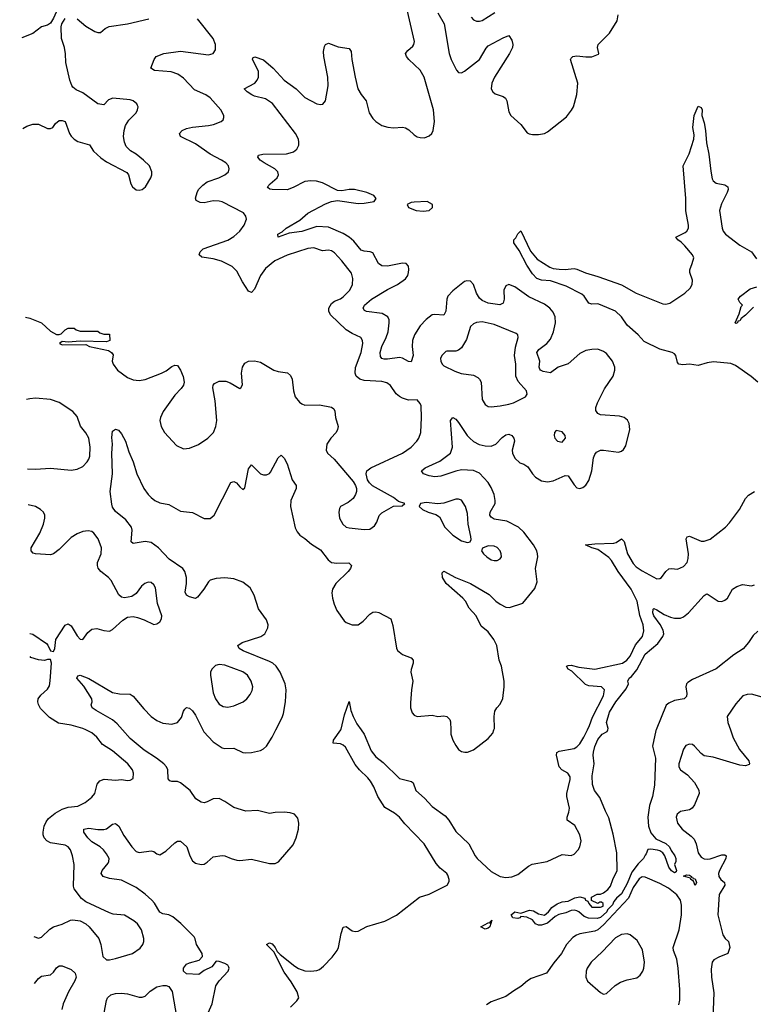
# Model space of a CAD drawing. Header units: inches. Extents: x 2143765 to 2212928, y 878963 to 1017374.
# Tile 132 of 256: x 2144022 to 2148982, y 958146 to 964798. Entities that reach past the tile are written whole.
import ezdxf

# ---------------------------------------------------------------- set-up
doc = ezdxf.new("R2010")
doc.units = ezdxf.units.IN
doc.header["$MEASUREMENT"] = 0
doc.layers.add('C1945', color=7, linetype='Continuous')
doc.layers.add('C1946', color=7, linetype='Continuous')

msp = doc.modelspace()

# ---------------------------------------------------------------- linework, layer by layer
at = {"layer": 'C1945', "color": 5}
for points, elevation in [([(2144118.2, 958604.9), (2144150, 958593), (2144170, 958600.5), (2144225.3, 958654.7), (2144250, 958670.4), (2144310, 958688), (2144365.1, 958714.9), (2144382.3, 958717.7), (2144430.2, 958710.2), (2144468.4, 958690), (2144492.2, 958670), (2144556.4, 958590), (2144571.7, 958550), (2144583.6, 958470), (2144610, 958446), (2144630, 958445.8), (2144670, 958454.9), (2144783.7, 958490), (2144835.6, 958524.4), (2144854.5, 958550), (2144861.6, 958570), (2144861.3, 958590), (2144845.4, 958650), (2144818.3, 958690), (2144794.7, 958710), (2144730, 958747.7), (2144654.9, 958754.9), (2144630, 958763), (2144470, 958837.6), (2144441.1, 958861.1), (2144390, 958927), (2144384.8, 958944.8), (2144389.8, 959089.8), (2144379.8, 959150), (2144365.1, 959190), (2144349.8, 959209.8), (2144330, 959221), (2144230, 959237.7), (2144205.3, 959250), (2144186.6, 959270), (2144180.6, 959290), (2144181, 959310), (2144188.4, 959350), (2144200.7, 959379.3), (2144217.8, 959402.2), (2144262.6, 959437.4), (2144310, 959464.3), (2144350, 959476.8), (2144416.1, 959483.9), (2144465.6, 959510), (2144510, 959546), (2144529.6, 959570), (2144546.1, 959633.9), (2144563.1, 959656.9), (2144593.6, 959666.4), (2144670, 959660.7), (2144710, 959664.9), (2144750, 959657.1), (2144770, 959660.5), (2144789.3, 959670.7), (2144792, 959708), (2144784.5, 959730), (2144753.6, 959770), (2144650, 959857.7), (2144582, 959902), (2144543.5, 959950), (2144510, 959979.8), (2144469.4, 960000)], 440), ([(2145270, 958028), (2145323.5, 958150), (2145348.5, 958271.5), (2145370, 958304.9), (2145432.7, 958370), (2145439.3, 958390), (2145436.6, 958396.6), (2145429.2, 958410), (2145410, 958420.7), (2145370, 958435.4), (2145350, 958437), (2145321.1, 958398.9), (2145270, 958373.6), (2145233.7, 958346.3), (2145150, 958351.6), (2145130, 958369.2), (2145129.6, 958390.4), (2145150, 958416.8), (2145170, 958426.3), (2145235.9, 958444.1), (2145257.3, 958470), (2145255.3, 958490), (2145216.8, 958550), (2145208.8, 958588.8), (2145201.1, 958601.1), (2145112.1, 958692.1), (2145057.6, 958737.6), (2145029.8, 958749.8), (2144990, 958758.3), (2144969.4, 958769.4), (2144933, 958830), (2144916.2, 958850), (2144870, 958890.6), (2144810, 958934.6), (2144710, 958985.3), (2144630, 958995), (2144587.6, 959010), (2144572.8, 959030), (2144580.4, 959050), (2144620.4, 959099.6), (2144625.8, 959110), (2144626.5, 959130), (2144610, 959162), (2144588.2, 959190), (2144565.3, 959210), (2144510, 959242.7), (2144483.4, 959270), (2144456.4, 959310), (2144456, 959330), (2144490, 959335.4), (2144550, 959326.8), (2144590, 959326.5), (2144610, 959332.4), (2144650, 959362), (2144670, 959366.7), (2144691.6, 959350), (2144725.7, 959285.8), (2144779.3, 959210), (2144810, 959179.3), (2144830, 959171.1), (2144910, 959183.5), (2144930, 959179), (2144950, 959163.7), (2144970, 959156), (2145010, 959180.2), (2145070, 959236.5), (2145090, 959247.7), (2145110, 959247.4), (2145152.9, 959210), (2145171.8, 959150), (2145190, 959116.3), (2145210, 959100.5), (2145250, 959090.5), (2145270, 959093.4), (2145290, 959105.5), (2145330, 959141.3), (2145390, 959150.4), (2145410, 959148.2), (2145450.8, 959130), (2145490, 959119.5), (2145510, 959117), (2145590, 959127), (2145710, 959096.4), (2145750, 959097.1), (2145771, 959109), (2145870, 959223.1), (2145891.8, 959270), (2145906.2, 959330), (2145909.7, 959369.7), (2145903.3, 959403.3), (2145879, 959430), (2145850, 959438.9), (2145810, 959443.1), (2145750, 959442.7), (2145710, 959435.6), (2145630, 959454.6), (2145550, 959451.2), (2145470, 959476.5), (2145410, 959516.2), (2145370, 959535.3), (2145330, 959534), (2145290, 959512.8), (2145270, 959507.9), (2145250, 959511.7), (2145213.7, 959533.7), (2145174.8, 959590), (2145110, 959641.6), (2145090, 959650.8), (2145050, 959651.2), (2145036.6, 959656.6), (2145026.2, 959670), (2145022.9, 959730), (2145014.8, 959750), (2144997.4, 959770), (2144946, 959810), (2144864, 959864), (2144770, 959942.5), (2144717.7, 960000)], 420), ([(2145260.2, 960000), (2145266.9, 959986.9), (2145330, 959919), (2145390, 959879.6), (2145410, 959874.3), (2145470, 959876.9), (2145530, 959848), (2145550, 959844.2), (2145590, 959847.8), (2145650, 959861.8), (2145670, 959871.3), (2145690.9, 959890), (2145728.3, 959951.7), (2145753.5, 960000)], 420), ([(2145853.7, 958126.3), (2145896.4, 958170), (2145909.8, 958190), (2145898, 958230), (2145858.3, 958298.3), (2145810, 958362), (2145739.8, 958499.8), (2145690, 958551), (2145710, 958562), (2145730, 958553.4), (2145748.5, 958530), (2145762.4, 958502.4), (2145782.6, 958482.6), (2145882.7, 958402.7), (2145908, 958388), (2145950, 958371.3), (2145991, 958369), (2146030, 958374.4), (2146050, 958381.6), (2146076.1, 958403.9), (2146134.5, 958465.5), (2146168, 958510), (2146177, 958530), (2146195.4, 958624.6), (2146210, 958667.7), (2146230, 958671.7), (2146270, 958643.2), (2146290, 958638), (2146310, 958640.2), (2146370, 958671.1), (2146490, 958706.7), (2146570, 958748.8), (2146726.3, 958870), (2146790, 958890.5), (2146912.7, 958950), (2146924.7, 958975.3), (2146925.7, 958990), (2146917.8, 959017.8), (2146910.4, 959030), (2146865.5, 959065.5), (2146837.7, 959097.7), (2146756.1, 959230), (2146625, 959365), (2146590, 959410.5), (2146556.5, 959436.5), (2146490, 959475.1), (2146444.3, 959550), (2146415.5, 959615.5), (2146393.5, 959653.5), (2146376.1, 959676), (2146318.5, 959730), (2146290, 959765.3), (2146224, 959884), (2146210, 959897.4), (2146190, 959905.8), (2146141.2, 959910), (2146143.6, 959930), (2146192.6, 960000)], 380), ([(2146329.9, 960000), (2146350, 959970.3), (2146399.4, 959859.4), (2146430, 959817.3), (2146479.1, 959779.1), (2146590, 959672.6), (2146670.9, 959650.9), (2146683, 959643), (2146700.2, 959590), (2146758.7, 959538.7), (2146810, 959481.6), (2146899.8, 959419.8), (2146923.3, 959390), (2146970, 959312.8), (2147058, 959230), (2147100.7, 959150), (2147115.9, 959130), (2147210, 959043.6), (2147270.2, 959010.2), (2147310, 959003.2), (2147350, 959007.8), (2147390, 959023.9), (2147461.7, 959078.3), (2147487.8, 959092.2), (2147588.3, 959111.7), (2147690, 959157.7), (2147750, 959151.8), (2147770, 959159.5), (2147798.3, 959190), (2147808.4, 959210), (2147817.4, 959250), (2147808.3, 959290), (2147774.7, 959354.7), (2147724.4, 959390), (2147723.1, 959410), (2147735.8, 959444.2), (2147739.1, 959470), (2147721.7, 959550), (2147721.5, 959570), (2147744.2, 959664.2), (2147742.9, 959682.9), (2147727.1, 959707.1), (2147688.2, 959730), (2147669.8, 959750), (2147652.4, 959830), (2147653, 959847), (2147670, 959857.2), (2147770, 959875.1), (2147790, 959885.8), (2147810, 959905.6), (2147837.3, 959950), (2147860.5, 960000)], 380), ([(2146936.9, 960000), (2146937.7, 959970), (2146950.3, 959930), (2146970, 959893.4), (2146990, 959868.4), (2147010, 959854.4), (2147031.5, 959848.5), (2147050, 959848.4), (2147090, 959864.4), (2147190, 959942), (2147221.4, 959978.5), (2147228.8, 960000)], 420), ([(2148324.9, 960000), (2148323.5, 959996.5), (2148299.7, 959890), (2148321.6, 959810), (2148313.4, 959626.6), (2148301.1, 959550), (2148279.5, 959490), (2148268.7, 959411.3), (2148274.2, 959350), (2148290, 959304.9), (2148323.6, 959263.6), (2148390, 959231.9), (2148415.6, 959210), (2148425.9, 959185.9), (2148451.8, 959150), (2148458.3, 959130), (2148457.4, 959110), (2148450.3, 959090), (2148462.4, 959050), (2148459.9, 959040.1), (2148450, 959034.5), (2148430, 959047.1), (2148410, 959073.2), (2148382.9, 959150), (2148369.4, 959170), (2148350, 959182.4), (2148333.4, 959186.6), (2148290, 959195.1), (2148270, 959192.3), (2148258.3, 959161.7), (2148250, 959154.5), (2148238.7, 959130), (2148204.3, 959095.7), (2148161.2, 959038.8), (2148130, 958963.2), (2148090, 958892.7), (2148056.4, 958863.6), (2148038.7, 958841.3), (2148030, 958819.1), (2147995.3, 958784.7), (2147991, 958770), (2147950, 958732.9), (2147926.4, 958726.4), (2147867.4, 958727.4), (2147838.7, 958738.7), (2147803.6, 958770), (2147790, 958776.8), (2147770, 958781.4), (2147750, 958779.8), (2147715.1, 958764.9), (2147666.9, 958753.1), (2147641.6, 958738.4), (2147590, 958693.5), (2147550, 958681), (2147530, 958679.7), (2147510, 958689.4), (2147490, 958716.9), (2147450, 958735.1), (2147410, 958739), (2147404, 958730), (2147390, 958724.8), (2147357.2, 958730), (2147346, 958750), (2147368.7, 958770), (2147410, 958761), (2147470, 958781.7), (2147497.1, 958777.1), (2147530, 958756.5), (2147570, 958748.9), (2147596.9, 958770), (2147620.8, 958799.2), (2147656.3, 958823.7), (2147690, 958838), (2147730, 958843.8), (2147775.3, 958864.7), (2147810, 958872), (2147842, 958862), (2147847.3, 958850), (2147863.5, 958843.5), (2147870, 958826), (2147890, 958802), (2147950, 958802.8), (2147968, 958810), (2147967.3, 958827.3), (2147956.4, 958836.4), (2147943.6, 958836.4), (2147930, 958828), (2147888.4, 958848.4), (2147888, 958870), (2147926, 958890), (2147950, 958890.7), (2147970, 958898.8), (2147998.8, 958921.2), (2148016.2, 958943.8), (2148031.8, 958990), (2148061.6, 959050), (2148060.5, 959170), (2148035.6, 959295.6), (2148006.3, 959406.3), (2147982.9, 959450), (2147944, 959544), (2147909.5, 959590), (2147895.1, 959630), (2147892.8, 959690), (2147906.3, 959770), (2147899.7, 959830), (2147901.5, 959850), (2147910, 959886.8), (2147930, 959935.3), (2147961, 959970), (2147994, 959990), (2147997.8, 960000)], 360), ([(2148827.2, 960000), (2148846.4, 959946.4), (2148887.7, 959867.7), (2148952.2, 959790), (2148957.3, 959770), (2148954.2, 959765.8), (2148930, 959757.6), (2148890, 959760.7), (2148710, 959814.8), (2148650, 959825.1), (2148630, 959839.6), (2148584.5, 959890), (2148570, 959900.5), (2148550, 959904.2), (2148526.5, 959893.5), (2148510.4, 959870), (2148477.6, 959770), (2148478, 959750), (2148490.6, 959730), (2148536.2, 959696.2), (2148584.5, 959644.5), (2148613.8, 959593.8), (2148616.5, 959570), (2148585.5, 959494.5), (2148568.7, 959471.3), (2148550, 959460.5), (2148490, 959447.6), (2148466.4, 959430), (2148460.3, 959410), (2148470.3, 959370), (2148500.2, 959330), (2148562, 959282), (2148581.2, 959261.2), (2148596.8, 959230), (2148609.5, 959169.5), (2148630, 959139.6), (2148649.4, 959129.4), (2148670, 959127.1), (2148690, 959129.5), (2148770, 959155.1), (2148790, 959154.7), (2148798.7, 959150), (2148797.1, 959130), (2148754, 959050), (2148747.8, 959030), (2148748.7, 959008.7), (2148763.1, 958990), (2148787.6, 958970), (2148789.2, 958950), (2148751.1, 958888.9), (2148743.3, 958750), (2148775.9, 958615.9), (2148792.3, 958590), (2148813.3, 958570), (2148822.8, 958530), (2148810, 958488.3), (2148750, 958465.4), (2148714.7, 958445.3), (2148704.8, 958430), (2148696.5, 958383.5), (2148698.5, 958330), (2148716.2, 958223.8), (2148708, 958050)], 380), ([(2148477.8, 958142.2), (2148485, 958175), (2148486.4, 958246.4), (2148474.2, 958390), (2148464.3, 958450), (2148443.5, 958510), (2148440.9, 958530), (2148481.1, 958650), (2148495.9, 958750), (2148496.7, 958816.7), (2148489.9, 958850), (2148466, 958886), (2148408.1, 958930), (2148350, 958961.8), (2148250, 959005), (2148230, 959006.1), (2148210, 958993.8), (2148170, 958935.3), (2148138, 958862), (2147970, 958682.9), (2147930.7, 958649.3), (2147910, 958639.6), (2147810, 958621.5), (2147786.8, 958613.2), (2147762.7, 958597.3), (2147719.2, 958550), (2147685.6, 958490), (2147632.8, 958427.2), (2147583.5, 958356.5), (2147479.3, 958320.7), (2147454.9, 958305.1), (2147410, 958265.7), (2147362, 958238), (2147310, 958198.2), (2147210, 958162.4), (2147178.7, 958141.3)], 380), ([(2144122.5, 958287.6), (2144150, 958320.7), (2144170, 958335.9), (2144230, 958345.8), (2144250, 958363.9), (2144270, 958391.3), (2144290, 958406.5), (2144310, 958405), (2144370, 958380.4), (2144396.4, 958356.4), (2144403.6, 958330), (2144394.8, 958305.2), (2144352, 958230), (2144315, 958150), (2144307.2, 958110)], 420), ([(2144587.5, 958052.5), (2144608.7, 958171.3), (2144616.9, 958190), (2144638, 958210), (2144670, 958218.2), (2144710, 958220.2), (2144750, 958216.5), (2144830, 958194), (2144850, 958194), (2144870, 958202), (2144904.8, 958235.2), (2144950, 958263.2), (2144990, 958274), (2145013.3, 958273.3), (2145030, 958267.2), (2145052.8, 958232.8), (2145085.2, 958050)], 420)]:
    msp.add_lwpolyline(points, dxfattribs=dict(at, elevation=elevation))
for points, elevation in [([(2148563.6, 959003.6), (2148570, 959004.7), (2148576.3, 958996.3), (2148590, 958994), (2148597.1, 958970), (2148590, 958949), (2148577, 958977), (2148559, 958990), (2148558, 958998), (2148509.1, 959010.9), (2148530, 959021), (2148550, 959018.8), (2148564.7, 959010)], 360), ([(2147170, 958654.5), (2147139, 958670), (2147190, 958696.5), (2147198.4, 958698.4), (2147208, 958692), (2147204, 958704), (2147215.3, 958715.3), (2147201.6, 958670), (2147190, 958660.5)], 360), ([(2148130, 958621.2), (2148090, 958618.6), (2148050, 958595), (2147960.3, 958499.7), (2147885.6, 958430), (2147858.1, 958390), (2147852.4, 958370), (2147850.1, 958330.1), (2147862.2, 958302.2), (2147950, 958224.9), (2147970, 958214.4), (2147990, 958219.3), (2148047.7, 958272.3), (2148083.7, 958296.3), (2148130, 958311.8), (2148195.7, 958324.3), (2148217.6, 958342.4), (2148234.8, 958370), (2148242, 958390), (2148246.6, 958430), (2148233.5, 958513.5), (2148196.6, 958576.6), (2148150, 958615.3)], 420)]:
    msp.add_lwpolyline(points, close=True, dxfattribs=dict(at, elevation=elevation))
at = {"layer": 'C1946', "color": 5}
for points, elevation in [([(2144022, 965707.9), (2144044.4, 965644.4), (2144076, 965596), (2144107.3, 965567.3), (2144170, 965541.6), (2144230, 965530.5), (2144270, 965534), (2144350, 965567.3), (2144370, 965570.8), (2144446, 965546), (2144478, 965510), (2144495.3, 965435.3), (2144494.8, 965410), (2144460.7, 965310), (2144390, 965224), (2144360.5, 965170), (2144348.6, 965131.4), (2144330.4, 964989.6), (2144250.4, 964809.6), (2144230, 964774), (2144210, 964762), (2144170, 964749.6), (2144110, 964705.6), (2144036, 964674.7)], 460), ([(2147228.8, 960000), (2147232.3, 960010), (2147229.7, 960090.3), (2147234, 960126), (2147247, 960150), (2147270, 960174), (2147288.3, 960211.7), (2147298, 960290), (2147296.8, 960330), (2147279.2, 960430), (2147264.6, 960470), (2147247.9, 960570), (2147228.9, 960610), (2147190, 960661.5), (2147141.7, 960701.7), (2147109.1, 960770), (2147062.1, 960822.1), (2147035.4, 960870), (2147019.1, 960890), (2146904.8, 960990), (2146881.2, 961030), (2146879.5, 961060.5), (2146890, 961072.7), (2146968.6, 961028.6), (2147070, 960988.9), (2147195.4, 960915.4), (2147241.5, 960870), (2147270, 960850.2), (2147310, 960829.1), (2147333.5, 960826.5), (2147424, 960856), (2147505.3, 960954.7), (2147519.7, 961000.2), (2147510.6, 961090.6), (2147524.4, 961170), (2147523.5, 961190), (2147518, 961210), (2147495.1, 961250), (2147430, 961336.8), (2147395.6, 961370), (2147316.3, 961410), (2147230, 961424.4), (2147210, 961436.1), (2147201.2, 961450), (2147204, 961470), (2147236, 961530), (2147237.6, 961550), (2147230.4, 961590), (2147210, 961638.2), (2147190, 961670.7), (2147130, 961734.5), (2147090, 961752.9), (2147010, 961756.2), (2146970, 961747.7), (2146870, 961713.6), (2146830, 961709.9), (2146790, 961716.1), (2146752, 961730), (2146739.5, 961750), (2146764.5, 961770), (2146863.5, 961816.5), (2146933.8, 961870), (2146949.2, 961910.8), (2146935.8, 962090), (2146950, 962110.4), (2146970, 962100.3), (2146990, 962077), (2147047.3, 961990), (2147065.2, 961970), (2147090, 961947.6), (2147129, 961929), (2147170, 961918.7), (2147210, 961915.8), (2147240.4, 961930), (2147284.8, 961975.2), (2147310, 961993), (2147330, 961997.7), (2147349.2, 961989.2), (2147363.2, 961970), (2147368.1, 961950), (2147352.4, 961890), (2147354, 961870), (2147370, 961835.5), (2147403.8, 961803.8), (2147430, 961795), (2147458.1, 961778.1), (2147490, 961728.8), (2147510, 961706.3), (2147550, 961682.4), (2147590, 961676.5), (2147630, 961683), (2147710, 961719.3), (2147730, 961716.1), (2147770, 961654.9), (2147790, 961635.5), (2147810, 961630.5), (2147830, 961637.1), (2147850, 961652.7), (2147870, 961684.9), (2147890.5, 961749.5), (2147902, 961838), (2147910, 961860.3), (2147922.7, 961877.3), (2147950, 961889.3), (2147970, 961889.3), (2148070, 961876.4), (2148090, 961883.8), (2148104.6, 961895.4), (2148120.6, 961919.4), (2148146.3, 962030), (2148143.6, 962070), (2148131.8, 962091.8), (2148109.8, 962109.8), (2148078.4, 962118.4), (2147950, 962127.6), (2147930, 962137.4), (2147918.2, 962158.2), (2147917.6, 962177.6), (2147927.6, 962210), (2147976.1, 962303.9), (2148034.5, 962390), (2148046.9, 962430), (2148045.4, 962450), (2148030.9, 962490), (2147990, 962542), (2147970, 962556.9), (2147930, 962572.1), (2147890, 962570.8), (2147850, 962562.5), (2147810, 962541.8), (2147730, 962473.6), (2147662.6, 962450), (2147610, 962413), (2147562.1, 962422.1), (2147543.5, 962430), (2147538, 962438), (2147534.2, 962450), (2147539.5, 962490), (2147518.6, 962550), (2147532.5, 962570), (2147586.6, 962610), (2147610, 962640.8), (2147631, 962690), (2147644.4, 962750), (2147643, 962790), (2147630, 962822.6), (2147606.8, 962850), (2147570, 962876.5), (2147465.2, 962925.2), (2147370, 962992.5), (2147330, 963008.3), (2147310, 963000.5), (2147294.7, 962970), (2147296.6, 962910), (2147290, 962884), (2147267.9, 962872.1), (2147190, 962882.1), (2147150, 962900.9), (2147130, 962917.2), (2147109.9, 962950), (2147090, 963009.7), (2147070, 963030.9), (2147045.1, 963034.9), (2147030, 963028.3), (2146950, 962966.6), (2146917.2, 962930), (2146909.4, 962910), (2146902.3, 962830), (2146890, 962801), (2146830, 962807.5), (2146810, 962803.2), (2146770, 962772.7), (2146729.4, 962730), (2146692.1, 962670), (2146678.2, 962630), (2146675.7, 962590), (2146682.7, 962530), (2146670, 962487.6), (2146650, 962488), (2146611.2, 962511.2), (2146590, 962515.4), (2146510, 962504.9), (2146485.6, 962505.6), (2146469.9, 962509.9), (2146461.6, 962521.6), (2146459.5, 962550), (2146469.9, 962590), (2146500.2, 962650), (2146513.4, 962690), (2146519.8, 962750), (2146519.3, 962770), (2146512.1, 962790), (2146472.2, 962812.2), (2146366.8, 962826.8), (2146353.7, 962833.7), (2146344.7, 962850), (2146352.8, 962870), (2146401, 962910), (2146510, 962976.2), (2146576.2, 963010), (2146630, 963046.7), (2146646, 963070), (2146651.5, 963090), (2146654, 963110), (2146650, 963134), (2146634, 963150), (2146610, 963153.3), (2146510, 963133.1), (2146470, 963136.1), (2146447.6, 963150), (2146410, 963223), (2146390.7, 963230.7), (2146350, 963233.5), (2146330, 963240.8), (2146281.8, 963301.8), (2146249.8, 963330), (2146210, 963353), (2146110, 963395.7), (2146030, 963400.4), (2145930, 963367.5), (2145844.5, 963355.5), (2145768.7, 963330), (2145767.8, 963350), (2145796, 963364), (2145823.9, 963390), (2145915.6, 963444.4), (2145970, 963491), (2146090, 963554.7), (2146130, 963570.3), (2146170, 963577.6), (2146310, 963555.3), (2146350, 963557.6), (2146418, 963570), (2146433.2, 963590), (2146416, 963610), (2146368.7, 963631.3), (2146286, 963650), (2146250, 963650.8), (2146199.2, 963640.8), (2146170, 963644.7), (2146070, 963696), (2146028.2, 963708.2), (2145990, 963709.8), (2145950, 963704.2), (2145870, 963663.4), (2145830, 963649.1), (2145729.8, 963649.8), (2145713.3, 963653.3), (2145702, 963662), (2145698.4, 963670), (2145715.6, 963690), (2145764, 963730), (2145772, 963750), (2145767.3, 963770), (2145746.6, 963790), (2145674.3, 963830), (2145647.3, 963850), (2145631.6, 963870), (2145637, 963883), (2145666, 963890), (2145827, 963893), (2145850, 963897.6), (2145873.6, 963906.4), (2145895.8, 963924.2), (2145908.4, 963950), (2145909.7, 963970), (2145906.4, 963990), (2145886.6, 964030), (2145731.3, 964231.3), (2145684.5, 964264.5), (2145610, 964280.6), (2145591.2, 964290), (2145559.7, 964310), (2145540.9, 964330), (2145611.7, 964368.3), (2145628, 964390), (2145635.8, 964410), (2145636.5, 964450), (2145595.1, 964530), (2145599, 964541), (2145612.9, 964547.1), (2145670, 964526.3), (2145735.8, 964470), (2145810.2, 964390), (2145891.5, 964331.5), (2145950, 964272.9), (2146030, 964230.3), (2146055.4, 964224.6), (2146072.2, 964227.8), (2146089.7, 964250.2), (2146108, 964352), (2146105.7, 964410), (2146078.4, 964550), (2146076.8, 964583.2), (2146082.2, 964617.8), (2146090, 964630.7), (2146110, 964640.4), (2146175.1, 964615.1), (2146250, 964604), (2146262.8, 964582.8), (2146267.6, 964530), (2146289.5, 964409.5), (2146309.4, 964330), (2146330, 964293.7), (2146365.3, 964250), (2146384.9, 964170), (2146409.1, 964130), (2146428.9, 964110), (2146470, 964084.4), (2146511.2, 964071.2), (2146550, 964066.9), (2146610, 964071.3), (2146630, 964066.9), (2146653.3, 964053.3), (2146690, 964020.3), (2146710, 964007.6), (2146730, 964001.7), (2146759.1, 964000.9), (2146790, 964012.4), (2146807.6, 964030), (2146818.3, 964050), (2146825.6, 964110), (2146820.2, 964190), (2146756.1, 964410), (2146730, 964458), (2146653.3, 964530), (2146636.9, 964550), (2146631.2, 964570), (2146645.6, 964590), (2146679.8, 964620.2), (2146687.1, 964630), (2146690.7, 964650), (2146645.2, 964854.8)], 420), ([(2146850, 964844.9), (2146892.2, 964770), (2146924.9, 964570), (2146938.6, 964530), (2146976.4, 964456.4), (2146990, 964442), (2147010, 964439.6), (2147030, 964451.5), (2147129.8, 964530), (2147175, 964605), (2147190, 964622.6), (2147290, 964676.5), (2147330.3, 964690.3), (2147350, 964658.8), (2147355.9, 964630), (2147352.9, 964610), (2147334.8, 964570), (2147231.3, 964410), (2147214.3, 964370), (2147210.4, 964330), (2147220.5, 964310), (2147236.2, 964296.2), (2147290, 964278.9), (2147306.9, 964266.9), (2147316, 964250), (2147330, 964176), (2147343.8, 964150), (2147410.5, 964090), (2147453.7, 964033.7), (2147466, 964026), (2147490, 964021.7), (2147530, 964022), (2147570, 964030.3), (2147590, 964041.1), (2147718.2, 964141.8), (2147753.5, 964186.5), (2147766.3, 964210), (2147788.3, 964291.7), (2147795.8, 964370), (2147746.6, 964530), (2147750, 964538), (2147762, 964550), (2147790, 964554.9), (2147850, 964546.8), (2147890, 964546.8), (2147934.6, 964565.4), (2147938, 964570), (2147929.2, 964609.2), (2147933.2, 964630), (2148010, 964707.7), (2148061.3, 964790), (2148068.2, 964830)], 420), ([(2147074.8, 964814.8), (2147090, 964797.1), (2147110, 964788.8), (2147130, 964787.6), (2147150, 964792.9), (2147233.8, 964846.2)], 440), ([(2144044.3, 964063.9), (2144070, 964078), (2144110, 964092), (2144150, 964092), (2144210, 964062), (2144230, 964062), (2144246, 964070), (2144263.1, 964096.9), (2144290, 964118), (2144310, 964118), (2144330, 964111.3), (2144358.8, 964030), (2144370, 964011.3), (2144390, 963991.3), (2144415.3, 963975.3), (2144493.7, 963953.7), (2144521, 963910), (2144570, 963864), (2144610, 963837.3), (2144746.2, 963766.2), (2144758, 963750), (2144774, 963690), (2144783.7, 963670), (2144809.2, 963649.2), (2144830, 963645.3), (2144850, 963650.6), (2144872, 963670), (2144909, 963730), (2144915.3, 963750), (2144915.3, 963770), (2144899, 963810), (2144859, 963850), (2144808.7, 963890), (2144771.8, 963911.8), (2144742.4, 963942.4), (2144729.6, 963969.6), (2144723.6, 964010), (2144727.6, 964050), (2144737.7, 964082.3), (2144760.4, 964119.6), (2144809.4, 964170), (2144819.5, 964190), (2144822.7, 964210), (2144818.9, 964218.9), (2144813.2, 964230), (2144790, 964249.4), (2144770, 964255.8), (2144652.8, 964267.2), (2144623.1, 964256.9), (2144590, 964222), (2144550, 964229), (2144450, 964304), (2144404.7, 964324.7), (2144382, 964342), (2144373.6, 964353.6), (2144362, 964390), (2144334, 964510), (2144332.9, 964567.1), (2144326, 964610), (2144304, 964670), (2144302, 964750), (2144306.6, 964770), (2144330, 964806)], 460), ([(2144061.6, 962788.1), (2144090, 962782), (2144170, 962750.4), (2144230, 962693.4), (2144270, 962671), (2144290, 962671.3), (2144303.1, 962676.9), (2144330, 962702), (2144350, 962714), (2144390, 962714), (2144403.6, 962703.6), (2144430, 962694), (2144550, 962694), (2144563.6, 962683.6), (2144590, 962674), (2144630, 962674), (2144632, 962630), (2144610, 962622), (2144430, 962625.2), (2144350, 962619), (2144310, 962624), (2144291.3, 962610), (2144310, 962602), (2144470, 962604.4), (2144494.8, 962590), (2144623.2, 962563.2), (2144643, 962550), (2144653.7, 962533.7), (2144647.2, 962490), (2144654, 962470), (2144683.1, 962430), (2144750, 962381.3), (2144790, 962364.2), (2144830, 962359.5), (2144870, 962367.4), (2144982, 962410), (2145013.2, 962426.8), (2145050, 962455.3), (2145070, 962463.7), (2145090, 962461.6), (2145110, 962430.7), (2145127, 962387), (2145134.6, 962350), (2145130.3, 962330), (2145114.1, 962305.9), (2145070, 962260.7), (2144992.7, 962150), (2144973, 962110), (2144970.4, 962090), (2144978.4, 962050), (2145001.6, 962010), (2145082, 961922), (2145130, 961899.3), (2145170, 961903.7), (2145230, 961928.9), (2145294, 961970), (2145333, 962010), (2145348.3, 962050), (2145354.8, 962090), (2145343.8, 962223.8), (2145327.3, 962310), (2145329.5, 962330), (2145339.6, 962340.4), (2145370, 962355.3), (2145415.6, 962355.6), (2145444.9, 962344.9), (2145510, 962306.8), (2145518, 962310), (2145529.2, 962330.8), (2145521.6, 962410), (2145527.6, 962450), (2145543.3, 962476.7), (2145570, 962492.2), (2145610, 962492.9), (2145650, 962484.9), (2145740.7, 962430), (2145770, 962421.5), (2145833, 962413), (2145854.1, 962394.1), (2145863.7, 962370), (2145872.6, 962290), (2145884.9, 962250), (2145914.1, 962214.1), (2145930, 962202), (2145950, 962194.9), (2146050, 962195.6), (2146130, 962180.3), (2146145.5, 962170), (2146153.7, 962153.7), (2146158, 962110), (2146174.4, 962050), (2146170.4, 962030), (2146161.6, 962010), (2146125.5, 961970), (2146099.1, 961930), (2146093.4, 961890), (2146104, 961870), (2146149.1, 961829.1), (2146277.4, 961677.4), (2146293.4, 961650), (2146299.3, 961630), (2146299.3, 961610), (2146292.7, 961590), (2146275.8, 961564.2), (2146242.9, 961537.1), (2146191.3, 961510), (2146184, 961496), (2146179.1, 961470), (2146184.9, 961430), (2146206.7, 961390), (2146230, 961370.4), (2146250, 961364.2), (2146350, 961354.4), (2146390, 961356.3), (2146422, 961378), (2146436.9, 961403.1), (2146452, 961448), (2146470, 961466.8), (2146550, 961512), (2146607.3, 961512.7), (2146626, 961530), (2146584, 961544), (2146549, 961570), (2146408.2, 961648.2), (2146388, 961668), (2146374.5, 961690), (2146365.6, 961730), (2146370, 961750.6), (2146395.1, 961770), (2146610.5, 961870.5), (2146668.2, 961910), (2146706.6, 961950), (2146719.7, 961970), (2146734.5, 962010), (2146739.2, 962110), (2146736.4, 962190), (2146730, 962206), (2146710, 962229.4), (2146650, 962228.2), (2146610, 962241.1), (2146590, 962252.6), (2146568.2, 962270), (2146530, 962327.8), (2146503.9, 962343.9), (2146470, 962353.8), (2146350, 962359.8), (2146321.3, 962370), (2146297.8, 962390), (2146289.8, 962410), (2146292.8, 962447.2), (2146329.8, 962550), (2146341.3, 962610), (2146340.5, 962630), (2146329.4, 962650), (2146270, 962677.8), (2146230, 962703.8), (2146123.8, 962803.8), (2146111.6, 962830), (2146113.3, 962850), (2146130, 962880.2), (2146150, 962896.5), (2146190, 962912.3), (2146210, 962926), (2146253.1, 962970), (2146272.9, 963010), (2146275.3, 963050), (2146264.7, 963084.7), (2146199.8, 963170), (2146150, 963224), (2146130, 963236.8), (2146110, 963240.9), (2146070, 963237.6), (2146010, 963256.5), (2145970, 963252.8), (2145830, 963206.9), (2145747.6, 963170), (2145683.7, 963116.3), (2145650, 963069.6), (2145610, 962978), (2145590, 962955.6), (2145570, 962964.7), (2145528.1, 963028.1), (2145490, 963099.7), (2145458.9, 963130), (2145387.3, 963167.3), (2145330, 963183.2), (2145254.5, 963194.5), (2145235.1, 963210), (2145241.6, 963230), (2145262.9, 963250), (2145430, 963309.4), (2145470, 963333.6), (2145511.1, 963370), (2145538.7, 963410), (2145556.2, 963450), (2145551.8, 963470), (2145534.3, 963494.3), (2145390, 963567.9), (2145370, 963573), (2145330, 963574.2), (2145270, 963559.8), (2145242.8, 963562.8), (2145216.2, 963576.2), (2145211.6, 963591.6), (2145221, 963630), (2145231.1, 963650), (2145259.4, 963680.6), (2145290, 963702.4), (2145369.3, 963730), (2145409.4, 963750), (2145433.6, 963770), (2145438.7, 963790), (2145433.3, 963810), (2145415.6, 963830), (2145387.3, 963850), (2145310, 963889.8), (2145210, 963958.9), (2145109.9, 964009.9), (2145103.5, 964030), (2145119.6, 964050), (2145150, 964063.5), (2145190, 964072.8), (2145297.8, 964082.2), (2145333.2, 964090), (2145384, 964110), (2145397.6, 964122.4), (2145402.7, 964137.3), (2145402, 964150), (2145381.6, 964190), (2145311, 964271), (2145280.5, 964290), (2145203.9, 964323.9), (2145130, 964403.5), (2145091.2, 964430), (2145046.4, 964446.4), (2144934.5, 964454.5), (2144909.6, 964470), (2144931.8, 964530), (2144943.7, 964550), (2144997.2, 964570), (2145110, 964584.6), (2145298.2, 964561.8), (2145330.9, 964569.1), (2145346.2, 964593.8), (2145345.4, 964630), (2145330, 964671.3), (2145225, 964805)], 440), ([(2144410, 964804), (2144470, 964754.8), (2144530, 964718.8), (2144550, 964710.8), (2144569.1, 964710.9), (2144600.4, 964739.6), (2144627.3, 964752.7), (2144750, 964770.3), (2144896.3, 964803.7)], 460), ([(2149011.8, 962350), (2148968.1, 962388.1), (2148861, 962461), (2148830, 962475.1), (2148713.7, 962486.3), (2148670, 962480.4), (2148610, 962461), (2148550, 962471.9), (2148505.5, 962465.5), (2148479.3, 962470), (2148470, 962481.2), (2148459.3, 962530), (2148450, 962541), (2148434, 962550), (2148350, 962573.3), (2148243.6, 962623.6), (2148202.9, 962670), (2148130, 962735.4), (2148091.3, 962791.3), (2148050, 962827.8), (2147950, 962872.7), (2147930, 962877.8), (2147890, 962875.7), (2147870, 962882.3), (2147838, 962930), (2147822.8, 962942.8), (2147717.1, 962997.1), (2147610, 963033.2), (2147550, 963037.5), (2147519.3, 963050), (2147490, 963080.5), (2147450, 963140.7), (2147398.7, 963238.7), (2147363.6, 963290), (2147362.7, 963310), (2147376.1, 963323.9), (2147390, 963352), (2147410, 963370.8), (2147474.8, 963234.8), (2147521.3, 963181.3), (2147605.9, 963125.9), (2147630, 963117.5), (2147670, 963111.8), (2147710, 963110.7), (2147770, 963116.8), (2147790, 963113.7), (2147847.2, 963087.2), (2147930, 963064.2), (2148090, 963005.8), (2148190.2, 962950.2), (2148370, 962878.6), (2148390, 962876.1), (2148417.5, 962882.5), (2148518.4, 962950), (2148555.2, 962984.8), (2148569.6, 963010), (2148570, 963038), (2148552, 963090), (2148552.1, 963107.9), (2148569.4, 963150), (2148579.5, 963190), (2148571.5, 963210), (2148519.8, 963270), (2148495.2, 963295.2), (2148472.8, 963310), (2148458, 963330), (2148520.6, 963359.4), (2148533.8, 963370), (2148543.2, 963390), (2148544.5, 963410), (2148525.8, 963505.8), (2148526.6, 963590), (2148506.8, 963810), (2148547.7, 963892.3), (2148579.2, 963990), (2148581.2, 964021.2), (2148574.2, 964070), (2148581.5, 964150), (2148610, 964214.8), (2148630, 964204.7), (2148635.5, 964190), (2148633.4, 964150), (2148650, 964102), (2148658.9, 964050), (2148665.9, 963965.9), (2148682.5, 963890), (2148693.9, 963773.9), (2148703.7, 963723.7), (2148710.3, 963710), (2148730, 963692.9), (2148790, 963682.6), (2148810.4, 963670), (2148811.4, 963650), (2148805.2, 963630), (2148766.5, 963553.5), (2148753.9, 963510), (2148770.8, 963390), (2148778.2, 963370), (2148793.8, 963350), (2148890, 963274.9), (2148970.2, 963230.2), (2149002.8, 963182.7)], 380), ([(2148983, 962857), (2148930, 962801.4), (2148900.6, 962779.4), (2148890, 962764.2), (2148878, 962762), (2148874.4, 962750), (2148864.8, 962744.8), (2148859, 962750), (2148886.6, 962810), (2148899, 962861), (2148908, 962870), (2148890, 962888), (2148879, 962910), (2148895.3, 962930), (2148960.7, 962979.3), (2149005.9, 962994.1)], 360), ([(2144075.4, 961764.3), (2144130, 961762), (2144230, 961767.1), (2144370, 961754.9), (2144410, 961761.7), (2144450, 961780.4), (2144478.9, 961810), (2144490.7, 961829.3), (2144496.1, 961850), (2144498.4, 961910), (2144488.7, 961970), (2144470, 962007.6), (2144432.8, 962052.8), (2144410, 962116.2), (2144380.4, 962150), (2144290, 962212.5), (2144230, 962232.4), (2144130, 962240.9), (2144090, 962236.9), (2144069.1, 962231.8)], 440), ([(2145753.5, 960000), (2145796.9, 960083.1), (2145805.8, 960110), (2145818.9, 960190), (2145823.8, 960270), (2145817.1, 960310), (2145783, 960390), (2145756.5, 960430), (2145733.6, 960450), (2145710, 960462.7), (2145533.9, 960533.9), (2145506.6, 960550), (2145496.9, 960570), (2145526, 960590), (2145651.5, 960630), (2145679.7, 960650), (2145699.7, 960690), (2145701.6, 960710), (2145690, 960744), (2145637, 960817), (2145607.6, 960910), (2145579.4, 960959.4), (2145530, 960997.4), (2145470, 961020.6), (2145410, 961027.6), (2145350, 961022.6), (2145310, 961010.7), (2145299.5, 961000.5), (2145267.9, 960950), (2145224.4, 960895.6), (2145210, 960888.2), (2145170, 960899.3), (2145149.7, 960910), (2145140.9, 960930), (2145150.6, 960989.4), (2145149.8, 961029.8), (2145137.6, 961070), (2145124, 961090), (2145033, 961153), (2144961.7, 961230), (2144910, 961265.6), (2144870, 961273.8), (2144790, 961259.6), (2144775.1, 961270), (2144783.5, 961350), (2144777.6, 961370), (2144739.5, 961419.6), (2144670, 961476.4), (2144650, 961504.4), (2144645, 961525), (2144633.3, 961610), (2144649.1, 961730), (2144645.8, 961870), (2144649.8, 961929.8), (2144645.4, 961974.6), (2144650, 962018), (2144670, 962031.3), (2144690, 962024.7), (2144710, 962001), (2144736.4, 961950), (2144759.1, 961879.1), (2144790, 961811.3), (2144814.3, 961730), (2144862.3, 961630), (2144890.2, 961590.2), (2144910.3, 961570), (2144935.8, 961550), (2144970, 961533.4), (2145030, 961523.6), (2145110, 961478.3), (2145190, 961469), (2145270, 961427.1), (2145310, 961428), (2145337.3, 961450), (2145450, 961670.6), (2145470, 961678), (2145488.6, 961668.6), (2145510, 961641), (2145530, 961624.7), (2145544, 961636), (2145570, 961764.7), (2145589.6, 961790.4), (2145650, 961730.4), (2145670, 961722.4), (2145690, 961723.7), (2145710, 961732.7), (2145718, 961742), (2145770, 961838.8), (2145790, 961856), (2145793.2, 961853.2), (2145810, 961836), (2145830, 961797.3), (2145864.9, 961690), (2145890.3, 961650), (2145891.6, 961630), (2145855.8, 961550), (2145852.8, 961510), (2145885.2, 961365.2), (2145897.3, 961337.3), (2145916.1, 961316.1), (2145950, 961294), (2145994.4, 961254.4), (2146056.3, 961216.3), (2146107.9, 961147.9), (2146130, 961130.3), (2146165.8, 961125.8), (2146247.7, 961127.7), (2146265.3, 961110), (2146259.1, 961090), (2146243.8, 961070), (2146158.6, 960990), (2146137.6, 960950), (2146133.4, 960926.6), (2146137.8, 960890), (2146147.5, 960850), (2146166.5, 960806.5), (2146217, 960737), (2146230, 960726), (2146270, 960710.3), (2146310, 960710.3), (2146344.5, 960735.5), (2146390, 960782.4), (2146410, 960794.4), (2146430, 960797.1), (2146450, 960792.7), (2146530.3, 960750.3), (2146545.9, 960705.9), (2146570, 960552), (2146576.5, 960536.5), (2146610, 960510.4), (2146667.8, 960487.8), (2146683.1, 960470), (2146682.8, 960450), (2146669, 960409), (2146667.7, 960390), (2146680.3, 960330), (2146670.3, 960270), (2146663.4, 960183.4), (2146664.2, 960150), (2146676, 960116), (2146690, 960100.5), (2146710, 960090.4), (2146810, 960100.3), (2146850, 960090.3), (2146890, 960094.4), (2146910.2, 960090.2), (2146930, 960070.4), (2146935.3, 960055.3), (2146936.9, 960000)], 420), ([(2147860.5, 960000), (2147874.5, 960030), (2147894.6, 960085.4), (2147968.4, 960230), (2147976.8, 960270), (2147956.2, 960290), (2147870, 960297.7), (2147846.8, 960306.8), (2147756.1, 960396.1), (2147731.3, 960410), (2147718, 960430), (2147730, 960436), (2147750, 960437.7), (2147802.8, 960422.8), (2147910.3, 960409.7), (2148097.4, 960450), (2148127.4, 960470), (2148150, 960498.3), (2148184.6, 960575.4), (2148232.2, 960630), (2148243, 960670), (2148236.4, 960710), (2148213.9, 960773.9), (2148196, 960870), (2148156.7, 960950), (2148068.5, 961070), (2148023.8, 961143.8), (2148004.9, 961164.9), (2147930, 961219.1), (2147889.4, 961230), (2147846.6, 961250), (2147910, 961258), (2148038.6, 961261.4), (2148054.2, 961265.8), (2148090, 961291.3), (2148110, 961271.8), (2148132.2, 961190), (2148170, 961123), (2148190, 961102.5), (2148230, 961074.3), (2148330, 961020.2), (2148350, 961022), (2148362, 961030), (2148389.7, 961070), (2148410, 961087), (2148430, 961090.2), (2148470, 961086.2), (2148510, 961103.2), (2148534.2, 961130), (2148542.8, 961157.2), (2148543.9, 961190), (2148528.6, 961290), (2148534.8, 961305.2), (2148550, 961308.4), (2148630, 961276.1), (2148650, 961275.6), (2148690, 961288.8), (2148793.3, 961370), (2148820.9, 961399.1), (2148889.7, 961490), (2148930, 961563), (2148950, 961586), (2148989.7, 961610.3)], 380), ([(2144090.5, 960650.6), (2144110, 960646), (2144203.4, 960583.4), (2144213.3, 960573.3), (2144230, 960534.8), (2144250, 960530.4), (2144260.8, 960550), (2144266.2, 960610), (2144330, 960708.5), (2144350, 960717), (2144370, 960702.4), (2144410, 960635.5), (2144430, 960612.7), (2144450, 960610.5), (2144482.2, 960657.8), (2144510, 960681.3), (2144543.9, 960683.9), (2144590, 960670.6), (2144630, 960667.3), (2144650, 960677.3), (2144718.9, 960741.1), (2144750, 960762), (2144790, 960765.3), (2144818.3, 960758.3), (2144863.4, 960743.4), (2144930, 960711), (2144950, 960716), (2144968.7, 960730), (2144982, 960750), (2144982.7, 960770), (2144953.1, 960853.1), (2144939.8, 960959.8), (2144930, 960980.9), (2144910, 960995.8), (2144890, 960997.4), (2144868, 960990), (2144844.9, 960970), (2144810, 960922), (2144779.2, 960900.8), (2144730, 960892.8), (2144710, 960896.9), (2144692.7, 960912.7), (2144641.4, 961010), (2144622.6, 961030), (2144570, 961069.8), (2144553.6, 961093.6), (2144548, 961110), (2144548, 961130), (2144571.9, 961190), (2144575.1, 961230), (2144553.6, 961290), (2144524.5, 961330), (2144510, 961339.7), (2144484.9, 961344.9), (2144450, 961339.8), (2144410, 961323.9), (2144370, 961299.3), (2144290, 961217.7), (2144250, 961188.3), (2144230, 961183.1), (2144130, 961188.6), (2144113.7, 961193.7), (2144098.7, 961210), (2144099.8, 961230), (2144158.7, 961330), (2144183.1, 961390), (2144192.3, 961430), (2144191.1, 961450), (2144182.4, 961470), (2144163.6, 961490), (2144129, 961509), (2144078.7, 961519.8)], 440), ([(2147997.8, 960000), (2148001.5, 960010), (2147990, 960051), (2148010, 960118.7), (2148053.2, 960190), (2148122.7, 960277.3), (2148138.4, 960310), (2148134.5, 960330), (2148143.6, 960350), (2148158.7, 960361.3), (2148195.1, 960404.9), (2148250, 960510.8), (2148336, 960584), (2148369.9, 960630), (2148376.3, 960650), (2148373.4, 960673.4), (2148353.1, 960713.1), (2148308.9, 960770), (2148302, 960790), (2148304.9, 960815.1), (2148310, 960820.7), (2148330, 960812.2), (2148380, 960780), (2148421.4, 960761.4), (2148450, 960755), (2148490, 960755.4), (2148510, 960763), (2148544.4, 960790), (2148650, 960908.2), (2148663.5, 960916.5), (2148670, 960918.4), (2148744.9, 960870), (2148770, 960866.5), (2148790, 960875.6), (2148806.6, 960890), (2148841.6, 960950), (2148870, 960968.9), (2148910, 960982), (2148970, 960972.2), (2148990, 960980.4)], 360), ([(2149012, 960668), (2148981.7, 960638.3), (2148950, 960589.7), (2148913.4, 960546.6), (2148850, 960506.9), (2148730, 960411.6), (2148570, 960339.3), (2148539.3, 960320.7), (2148530.7, 960310), (2148526.8, 960290), (2148533.7, 960246.3), (2148530, 960226), (2148514, 960210), (2148450, 960199), (2148410, 960181.2), (2148393, 960167), (2148324.9, 960000)], 360), ([(2144469.4, 960000), (2144449.3, 960010), (2144370, 960031.4), (2144285.2, 960045.2), (2144224.3, 960084.3), (2144163.5, 960143.5), (2144148.4, 960171.6), (2144144, 960190), (2144146.3, 960210), (2144164.9, 960235.1), (2144210, 960275.3), (2144222.6, 960297.4), (2144229, 960331), (2144236.7, 960450), (2144230, 960475.1), (2144210, 960475.6), (2144189.7, 960469.7), (2144150, 960474), (2144098, 960490), (2144092.6, 960494.7)], 440), ([(2144717.7, 960000), (2144680.7, 960040.7), (2144650, 960068), (2144538.7, 960130), (2144511.8, 960150), (2144505.1, 960170), (2144511.5, 960190), (2144510.9, 960210.9), (2144456.1, 960296.1), (2144409.3, 960350), (2144415.3, 960364.7), (2144432, 960370), (2144490, 960347.3), (2144650, 960253.4), (2144697, 960243), (2144770, 960240.7), (2144790, 960227.7), (2144861.3, 960141.3), (2144910, 960090.3), (2144950, 960062.8), (2144990, 960046.5), (2145050, 960039.2), (2145089.8, 960050.2), (2145115.4, 960084.6), (2145130, 960126.8), (2145139.7, 960140.3), (2145150, 960150.4), (2145170, 960146), (2145190, 960128.4), (2145210, 960098.4), (2145260.2, 960000)], 420), ([(2146192.6, 960000), (2146195.6, 960004.4), (2146218.5, 960101.5), (2146250, 960192), (2146260.3, 960130), (2146276.2, 960090), (2146301.7, 960041.7), (2146329.9, 960000)], 380), ([(2149040.9, 960220.9), (2148970, 960242), (2148940.3, 960239.7), (2148910.3, 960229.7), (2148863.4, 960176.6), (2148806.3, 960090), (2148809.2, 960050), (2148827.2, 960000)], 380)]:
    msp.add_lwpolyline(points, dxfattribs=dict(at, elevation=elevation))
for points, elevation in [([(2146778, 963570), (2146690, 963566), (2146670, 963562.7), (2146641, 963550), (2146651.3, 963530), (2146702, 963510), (2146750, 963504.4), (2146790, 963508.4), (2146812.7, 963530), (2146812.7, 963550)], 420), ([(2147150, 962756.4), (2147110, 962751.5), (2147090, 962742.9), (2147070, 962726), (2147042.3, 962637.7), (2147010, 962580.5), (2146990, 962565.1), (2146970, 962558.9), (2146910, 962559.5), (2146903.9, 962556.1), (2146876.4, 962530), (2146867.4, 962510), (2146868.8, 962490), (2146878, 962470), (2146890, 962459.3), (2146963.1, 962423.1), (2147007.7, 962407.7), (2147090, 962395.8), (2147120.4, 962380.4), (2147132, 962370), (2147141.1, 962350), (2147150, 962232), (2147170, 962197.3), (2147190, 962185.5), (2147210, 962181.6), (2147270, 962188.7), (2147330, 962199.5), (2147361.2, 962210), (2147442, 962250), (2147452.9, 962267.1), (2147449.4, 962290), (2147393, 962353), (2147376.4, 962390), (2147377.2, 962470), (2147367, 962530), (2147375.2, 962584.8), (2147392.3, 962650), (2147389.3, 962669.3), (2147378, 962678), (2147230, 962738.9)], 440), ([(2147650, 962022), (2147638, 962010), (2147636, 961990), (2147641, 961970), (2147658, 961950), (2147690, 961944), (2147712.3, 961970), (2147709, 961990), (2147690, 962013.2)], 440), ([(2146970, 961559.6), (2146890, 961531.5), (2146850, 961526.6), (2146770, 961537), (2146732, 961530), (2146722, 961510), (2146746, 961490), (2146784.7, 961470), (2146835.5, 961455.5), (2146859.5, 961439.5), (2146897.6, 961370), (2146950, 961314.9), (2147010, 961278), (2147050, 961266.8), (2147068.7, 961271.3), (2147074, 961286), (2147073.2, 961306.8), (2147054, 961390), (2147050, 961462), (2147036.2, 961510), (2147010, 961552), (2146990, 961559.5)], 440), ([(2147190, 961244), (2147151.6, 961228.4), (2147144.7, 961210), (2147158, 961190), (2147181, 961170), (2147210, 961148.2), (2147230, 961143.8), (2147250, 961145.5), (2147270, 961154.8), (2147279.5, 961170), (2147278.4, 961190), (2147270, 961209), (2147250, 961232.3), (2147230, 961240.9)], 440), ([(2145370, 960441.5), (2145345.5, 960434.5), (2145320.3, 960410), (2145313.1, 960390), (2145312.7, 960370), (2145329.2, 960250), (2145345.8, 960210), (2145370, 960174), (2145396.9, 960156.9), (2145430, 960152.9), (2145470, 960163.6), (2145532.7, 960190), (2145558, 960210), (2145581.3, 960238.7), (2145593.4, 960266.6), (2145597.6, 960290), (2145586.6, 960330), (2145561.3, 960370), (2145531.3, 960391.3), (2145410, 960437.8)], 440)]:
    msp.add_lwpolyline(points, close=True, dxfattribs=dict(at, elevation=elevation))

doc.saveas('drawing.dxf')
